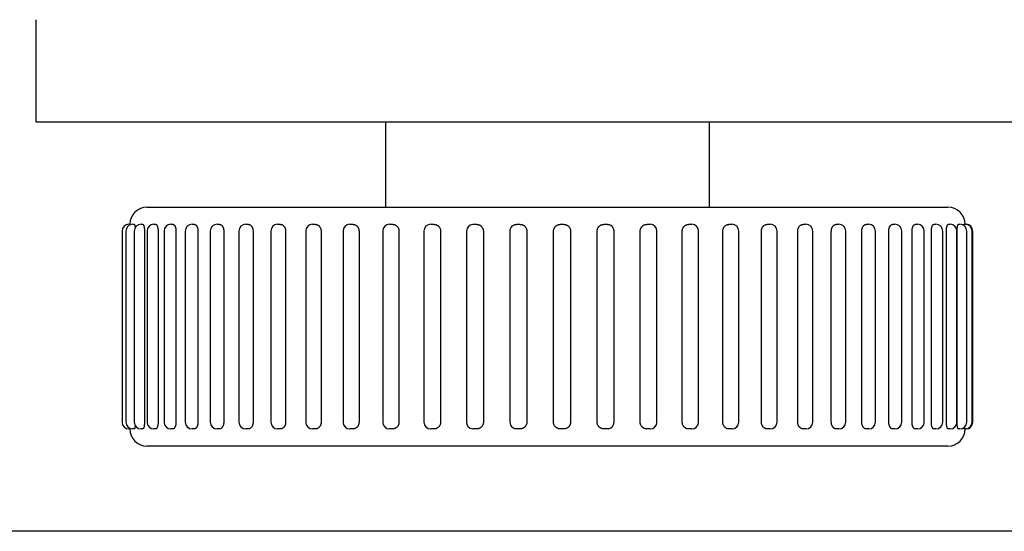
# Model space of a CAD drawing. Header units: millimetres. Extents: x 9903 to 16053, y 652 to 4977.
# Tile 69 of 83: x 13920 to 13949, y 2724 to 2739. Entities that reach past the tile are written whole.
import ezdxf

# ---------------------------------------------------------------- set-up
doc = ezdxf.new("R2010")
doc.units = ezdxf.units.MM
doc.header["$LTSCALE"] = 20
doc.linetypes.add('SLD-Solido', pattern=[0])
doc.layers.add('CAMPITURE', color=9, linetype='SLD-Solido')

msp = doc.modelspace()

# ---------------------------------------------------------------- hatches: boundary and pattern name
at = {"layer": 'CAMPITURE', "true_color": 0xe1a900}
h = msp.add_hatch(dxfattribs=at)
h.set_pattern_fill('ANSI31', color=42, scale=20, style=0)
h.set_pattern_definition([(45, (9298.725, -342.45), (-44.9013, 44.9013), [])])
h.paths.add_polyline_path([(13920.457, 2736.098), (14150.457, 2736.098), (14150.457, 2739.098), (13920.457, 2739.098)], flags=0)

# ---------------------------------------------------------------- linework, layer by layer
for p, q in [((13920.457, 2736.098), (13920.457, 2739.098)), ((14150.457, 2736.098), (13920.457, 2736.098)), ((13930.707, 2736.098), (13930.707, 2733.598)), ((13940.207, 2733.598), (13940.207, 2736.098)), ((13923.707, 2733.598), (13947.207, 2733.598)), ((13923.177, 2733.098), (13923.216, 2733.098)), ((13923.289, 2733.098), (13923.333, 2733.098)), ((13923.533, 2733.098), (13923.583, 2733.098)), ((13923.908, 2733.098), (13923.962, 2733.098)), ((13924.408, 2733.098), (13924.468, 2733.098)), ((13925.029, 2733.098), (13925.094, 2733.098)), ((13925.764, 2733.098), (13925.834, 2733.098)), ((13926.604, 2733.098), (13926.679, 2733.098)), ((13927.541, 2733.098), (13927.62, 2733.098)), ((13928.564, 2733.098), (13928.647, 2733.098)), ((13929.662, 2733.098), (13929.749, 2733.098)), ((13930.823, 2733.098), (13930.913, 2733.098)), ((13932.034, 2733.098), (13932.127, 2733.098)), ((13933.282, 2733.098), (13933.377, 2733.098)), ((13934.554, 2733.098), (13934.651, 2733.098)), ((13935.836, 2733.098), (13935.933, 2733.098)), ((13937.114, 2733.098), (13937.21, 2733.098)), ((13938.373, 2733.098), (13938.467, 2733.098)), ((13939.601, 2733.098), (13939.692, 2733.098)), ((13940.783, 2733.098), (13940.871, 2733.098)), ((13941.907, 2733.098), (13941.992, 2733.098)), ((13942.961, 2733.098), (13943.041, 2733.098)), ((13943.932, 2733.098), (13944.008, 2733.098)), ((13944.81, 2733.098), (13944.881, 2733.098)), ((13945.585, 2733.098), (13945.652, 2733.098)), ((13946.25, 2733.098), (13946.312, 2733.098)), ((13946.797, 2733.098), (13946.853, 2733.098)), ((13947.219, 2733.098), (13947.27, 2733.098)), ((13947.512, 2733.098), (13947.558, 2733.098)), ((13947.674, 2733.098), (13947.714, 2733.098)), ((13947.714, 2733.098), (13947.737, 2733.098)), ((13922.977, 2732.898), (13922.977, 2727.298)), ((13923.089, 2732.898), (13923.089, 2727.298)), ((13923.333, 2732.898), (13923.333, 2727.298)), ((13923.634, 2732.898), (13923.634, 2727.298)), ((13923.708, 2732.898), (13923.708, 2727.298)), ((13924.033, 2732.898), (13924.033, 2727.298)), ((13924.208, 2732.898), (13924.208, 2727.298)), ((13924.558, 2732.898), (13924.558, 2727.298)), ((13924.829, 2732.898), (13924.829, 2727.298)), ((13925.203, 2732.898), (13925.203, 2727.298)), ((13925.564, 2732.898), (13925.564, 2727.298)), ((13925.96, 2732.898), (13925.96, 2727.298)), ((13926.404, 2732.898), (13926.404, 2727.298)), ((13926.82, 2732.898), (13926.82, 2727.298)), ((13927.341, 2732.898), (13927.341, 2727.298)), ((13927.776, 2732.898), (13927.776, 2727.298)), ((13928.364, 2732.898), (13928.364, 2727.298)), ((13928.815, 2732.898), (13928.815, 2727.298)), ((13929.462, 2732.898), (13929.462, 2727.298)), ((13929.928, 2732.898), (13929.928, 2727.298)), ((13930.623, 2732.898), (13930.623, 2727.298)), ((13931.101, 2732.898), (13931.101, 2727.298)), ((13931.834, 2732.898), (13931.834, 2727.298)), ((13932.321, 2732.898), (13932.321, 2727.298)), ((13933.082, 2732.898), (13933.082, 2727.298)), ((13933.576, 2732.898), (13933.576, 2727.298)), ((13934.353, 2732.898), (13934.353, 2727.298)), ((13934.852, 2732.898), (13934.852, 2727.298)), ((13935.635, 2727.298), (13935.635, 2732.898)), ((13936.134, 2732.898), (13936.134, 2727.298)), ((13936.914, 2727.298), (13936.914, 2732.898)), ((13937.41, 2727.298), (13937.41, 2732.898)), ((13938.177, 2727.298), (13938.177, 2732.898)), ((13938.667, 2727.298), (13938.667, 2732.898)), ((13939.411, 2727.298), (13939.411, 2732.898)), ((13939.892, 2727.298), (13939.892, 2732.898)), ((13940.601, 2727.298), (13940.601, 2732.898)), ((13941.071, 2727.298), (13941.071, 2732.898)), ((13941.735, 2727.298), (13941.735, 2732.898)), ((13942.192, 2727.298), (13942.192, 2732.898)), ((13942.8, 2727.298), (13942.8, 2732.898)), ((13943.241, 2727.298), (13943.241, 2732.898)), ((13943.785, 2727.298), (13943.785, 2732.898)), ((13944.208, 2727.298), (13944.208, 2732.898)), ((13944.678, 2727.298), (13944.678, 2732.898)), ((13945.081, 2727.298), (13945.081, 2732.898)), ((13945.471, 2727.298), (13945.471, 2732.898)), ((13945.852, 2727.298), (13945.852, 2732.898)), ((13946.153, 2727.298), (13946.153, 2732.898)), ((13946.512, 2727.298), (13946.512, 2732.898)), ((13946.719, 2727.298), (13946.719, 2732.898)), ((13947.053, 2727.298), (13947.053, 2732.898)), ((13947.161, 2727.298), (13947.161, 2732.898)), ((13947.47, 2727.298), (13947.47, 2732.898)), ((13947.475, 2727.298), (13947.475, 2732.898)), ((13947.758, 2727.298), (13947.758, 2732.898)), ((13947.914, 2727.298), (13947.914, 2732.898)), ((13947.937, 2727.298), (13947.937, 2732.898)), ((13923.216, 2727.098), (13923.177, 2727.098)), ((13923.333, 2727.098), (13923.289, 2727.098)), ((13923.583, 2727.098), (13923.533, 2727.098)), ((13923.962, 2727.098), (13923.908, 2727.098)), ((13924.468, 2727.098), (13924.408, 2727.098)), ((13925.094, 2727.098), (13925.029, 2727.098)), ((13925.834, 2727.098), (13925.764, 2727.098)), ((13926.679, 2727.098), (13926.604, 2727.098)), ((13927.62, 2727.098), (13927.541, 2727.098)), ((13928.647, 2727.098), (13928.564, 2727.098)), ((13929.749, 2727.098), (13929.662, 2727.098)), ((13930.913, 2727.098), (13930.823, 2727.098)), ((13932.127, 2727.098), (13932.034, 2727.098)), ((13933.377, 2727.098), (13933.282, 2727.098)), ((13934.651, 2727.098), (13934.554, 2727.098)), ((13935.933, 2727.098), (13935.836, 2727.098)), ((13937.21, 2727.098), (13937.114, 2727.098)), ((13938.467, 2727.098), (13938.373, 2727.098)), ((13939.692, 2727.098), (13939.601, 2727.098)), ((13940.871, 2727.098), (13940.783, 2727.098)), ((13941.992, 2727.098), (13941.907, 2727.098)), ((13943.041, 2727.098), (13942.961, 2727.098)), ((13944.008, 2727.098), (13943.932, 2727.098)), ((13944.881, 2727.098), (13944.81, 2727.098)), ((13945.652, 2727.098), (13945.585, 2727.098)), ((13946.312, 2727.098), (13946.25, 2727.098)), ((13946.853, 2727.098), (13946.797, 2727.098)), ((13947.27, 2727.098), (13947.219, 2727.098)), ((13947.558, 2727.098), (13947.512, 2727.098)), ((13947.714, 2727.098), (13947.674, 2727.098)), ((13947.737, 2727.098), (13947.714, 2727.098)), ((13939.476, 2726.598), (13923.707, 2726.598)), ((13947.207, 2726.598), (13939.476, 2726.598)), ((14162.43, 2724.098), (13910.02, 2724.098))]:
    msp.add_line(p, q)
for centre, radius, start, end in [((13923.707, 2733.098), 0.5, 90, 180), ((13947.207, 2733.098), 0.5, 0, 90), ((13923.177, 2732.898), 0.2, 90, 180), ((13923.289, 2732.898), 0.2, 90, 180), ((13923.533, 2732.898), 0.2, 90, 180), ((13923.908, 2732.898), 0.2, 90, 180), ((13924.408, 2732.898), 0.2, 90, 180), ((13925.029, 2732.898), 0.2, 90, 180), ((13925.764, 2732.898), 0.2, 90, 180), ((13926.604, 2732.898), 0.2, 90, 180), ((13927.541, 2732.898), 0.2, 90, 180), ((13928.564, 2732.898), 0.2, 90, 180), ((13929.662, 2732.898), 0.2, 90, 180), ((13930.823, 2732.898), 0.2, 90, 180), ((13932.034, 2732.898), 0.2, 90, 180), ((13933.282, 2732.898), 0.2, 94.4134, 180), ((13934.553, 2732.898), 0.2, 134.4959, 180), ((13937.21, 2732.898), 0.2, 0, 77.2588), ((13938.467, 2732.898), 0.2, 0, 90), ((13939.692, 2732.898), 0.2, 0, 90), ((13940.871, 2732.898), 0.2, 0, 90), ((13941.992, 2732.898), 0.2, 0, 90), ((13943.041, 2732.898), 0.2, 0, 90), ((13944.008, 2732.898), 0.2, 0, 90), ((13944.881, 2732.898), 0.2, 0, 90), ((13945.652, 2732.898), 0.2, 0, 90), ((13946.312, 2732.898), 0.2, 0, 90), ((13946.853, 2732.898), 0.2, 0, 90), ((13947.27, 2732.898), 0.2, 0, 90), ((13947.558, 2732.898), 0.2, 0, 90), ((13947.714, 2732.898), 0.2, 0, 90), ((13947.737, 2732.898), 0.2, 0, 90), ((13923.177, 2727.298), 0.2, 180, 270), ((13923.289, 2727.298), 0.2, 180, 270), ((13923.533, 2727.298), 0.2, 180, 270), ((13923.908, 2727.298), 0.2, 180, 270), ((13924.408, 2727.298), 0.2, 180, 270), ((13925.029, 2727.298), 0.2, 180, 270), ((13925.764, 2727.298), 0.2, 180, 270), ((13926.604, 2727.298), 0.2, 180, 270), ((13927.541, 2727.298), 0.2, 180, 270), ((13928.564, 2727.298), 0.2, 180, 270), ((13929.662, 2727.298), 0.2, 180, 270), ((13930.823, 2727.298), 0.2, 180, 270), ((13932.034, 2727.298), 0.2, 180, 270), ((13933.282, 2727.298), 0.2, 180, 264.5939), ((13934.553, 2727.298), 0.2, 180, 229.5484), ((13937.21, 2727.298), 0.2, 280.9289, 0), ((13938.467, 2727.298), 0.2, 270, 0), ((13939.692, 2727.298), 0.2, 270, 0), ((13940.871, 2727.298), 0.2, 270, 0), ((13941.992, 2727.298), 0.2, 270, 0), ((13943.041, 2727.298), 0.2, 270, 0), ((13944.008, 2727.298), 0.2, 270, 0), ((13944.881, 2727.298), 0.2, 270, 0), ((13945.652, 2727.298), 0.2, 270, 0), ((13946.312, 2727.298), 0.2, 270, 0), ((13946.853, 2727.298), 0.2, 270, 0), ((13947.27, 2727.298), 0.2, 270, 0), ((13947.558, 2727.298), 0.2, 270, 0), ((13947.714, 2727.298), 0.2, 270, 0), ((13947.737, 2727.298), 0.2, 270, 0), ((13923.707, 2727.098), 0.5, 180, 270), ((13947.207, 2727.098), 0.5, 270, 0)]:
    msp.add_arc(centre, radius, start, end)
for points, knots in [([(13923.216, 2733.098), (13923.216, 2733.098), (13923.217, 2733.097), (13923.217, 2733.095), (13923.218, 2733.091), (13923.219, 2733.088), (13923.219, 2733.085), (13923.219, 2733.084)], [0, 0, 0, 0, 0.165082, 0.496939, 0.663919, 0.88267, 1, 1, 1, 1]), ([(13923.333, 2733.098), (13923.334, 2733.098), (13923.335, 2733.097), (13923.338, 2733.095), (13923.34, 2733.091), (13923.343, 2733.087), (13923.345, 2733.081), (13923.347, 2733.073), (13923.349, 2733.065), (13923.352, 2733.055), (13923.353, 2733.044), (13923.355, 2733.032), (13923.358, 2733.014), (13923.359, 2733), (13923.36, 2732.99)], [0, 0, 0, 0, 0.057386, 0.172745, 0.230791, 0.306833, 0.383401, 0.461636, 0.540449, 0.616716, 0.693519, 0.771155, 0.849931, 1, 1, 1, 1]), ([(13923.583, 2733.098), (13923.584, 2733.098), (13923.587, 2733.097), (13923.591, 2733.095), (13923.595, 2733.091), (13923.599, 2733.087), (13923.603, 2733.081), (13923.607, 2733.073), (13923.612, 2733.062), (13923.616, 2733.048), (13923.62, 2733.032), (13923.623, 2733.019), (13923.626, 2733.005), (13923.628, 2732.99), (13923.63, 2732.975), (13923.631, 2732.956), (13923.633, 2732.935), (13923.634, 2732.914), (13923.634, 2732.902), (13923.634, 2732.898)], [0, 0, 0, 0, 0.039811, 0.11984, 0.160108, 0.212861, 0.265979, 0.320254, 0.374929, 0.480638, 0.534886, 0.589536, 0.642259, 0.695351, 0.749016, 0.803466, 0.882353, 0.960832, 1, 1, 1, 1]), ([(13923.962, 2733.098), (13923.964, 2733.098), (13923.968, 2733.097), (13923.974, 2733.095), (13923.98, 2733.091), (13923.985, 2733.087), (13923.991, 2733.081), (13923.996, 2733.073), (13924.003, 2733.062), (13924.009, 2733.048), (13924.015, 2733.032), (13924.019, 2733.019), (13924.022, 2733.005), (13924.025, 2732.99), (13924.028, 2732.975), (13924.03, 2732.956), (13924.032, 2732.935), (13924.033, 2732.914), (13924.033, 2732.902), (13924.033, 2732.898)], [0, 0, 0, 0, 0.039811, 0.11984, 0.160108, 0.212861, 0.265979, 0.320254, 0.374929, 0.480638, 0.534886, 0.589536, 0.642259, 0.695351, 0.749016, 0.803466, 0.882353, 0.960832, 1, 1, 1, 1]), ([(13924.468, 2733.098), (13924.47, 2733.098), (13924.475, 2733.097), (13924.483, 2733.095), (13924.491, 2733.091), (13924.497, 2733.087), (13924.504, 2733.081), (13924.511, 2733.073), (13924.518, 2733.065), (13924.524, 2733.055), (13924.53, 2733.044), (13924.535, 2733.032), (13924.542, 2733.014), (13924.547, 2732.995), (13924.552, 2732.975), (13924.555, 2732.956), (13924.557, 2732.935), (13924.558, 2732.914), (13924.558, 2732.902), (13924.558, 2732.898)], [0, 0, 0, 0, 0.039811, 0.11984, 0.160108, 0.212861, 0.265979, 0.320254, 0.374929, 0.427838, 0.481119, 0.534978, 0.589628, 0.695351, 0.749016, 0.803466, 0.882353, 0.960832, 1, 1, 1, 1]), ([(13925.094, 2733.098), (13925.096, 2733.098), (13925.103, 2733.097), (13925.112, 2733.095), (13925.121, 2733.091), (13925.129, 2733.087), (13925.138, 2733.081), (13925.146, 2733.073), (13925.154, 2733.065), (13925.161, 2733.055), (13925.168, 2733.044), (13925.175, 2733.032), (13925.183, 2733.014), (13925.189, 2732.995), (13925.195, 2732.975), (13925.198, 2732.956), (13925.201, 2732.935), (13925.203, 2732.914), (13925.203, 2732.902), (13925.203, 2732.898)], [0, 0, 0, 0, 0.039811, 0.11984, 0.160108, 0.212861, 0.265979, 0.320254, 0.374929, 0.427838, 0.481119, 0.534978, 0.589628, 0.695351, 0.749016, 0.803466, 0.882353, 0.960832, 1, 1, 1, 1]), ([(13925.834, 2733.098), (13925.836, 2733.098), (13925.844, 2733.097), (13925.854, 2733.095), (13925.865, 2733.091), (13925.875, 2733.087), (13925.884, 2733.081), (13925.894, 2733.073), (13925.903, 2733.065), (13925.912, 2733.055), (13925.92, 2733.044), (13925.927, 2733.032), (13925.936, 2733.014), (13925.944, 2732.995), (13925.95, 2732.975), (13925.954, 2732.956), (13925.958, 2732.935), (13925.959, 2732.914), (13925.96, 2732.902), (13925.96, 2732.898)], [0, 0, 0, 0, 0.039811, 0.11984, 0.160108, 0.212861, 0.265979, 0.320254, 0.374929, 0.427838, 0.481119, 0.534978, 0.589628, 0.695351, 0.749016, 0.803466, 0.882353, 0.960832, 1, 1, 1, 1]), ([(13926.679, 2733.098), (13926.682, 2733.098), (13926.69, 2733.097), (13926.702, 2733.095), (13926.715, 2733.091), (13926.725, 2733.087), (13926.736, 2733.081), (13926.747, 2733.073), (13926.76, 2733.062), (13926.773, 2733.048), (13926.784, 2733.032), (13926.792, 2733.019), (13926.798, 2733.005), (13926.804, 2732.99), (13926.81, 2732.975), (13926.814, 2732.956), (13926.818, 2732.934), (13926.82, 2732.914), (13926.82, 2732.902), (13926.82, 2732.898)], [0, 0, 0, 0, 0.039802, 0.119831, 0.160108, 0.212861, 0.26598, 0.320254, 0.37493, 0.480639, 0.534887, 0.589537, 0.64226, 0.695353, 0.749018, 0.803467, 0.884248, 0.961999, 1, 1, 1, 1]), ([(13927.62, 2733.098), (13927.623, 2733.098), (13927.633, 2733.097), (13927.646, 2733.095), (13927.659, 2733.091), (13927.671, 2733.087), (13927.683, 2733.081), (13927.695, 2733.073), (13927.71, 2733.062), (13927.724, 2733.048), (13927.736, 2733.032), (13927.744, 2733.019), (13927.752, 2733.005), (13927.758, 2732.99), (13927.764, 2732.975), (13927.769, 2732.956), (13927.773, 2732.934), (13927.776, 2732.914), (13927.776, 2732.902), (13927.776, 2732.898)], [0, 0, 0, 0, 0.039802, 0.119832, 0.160108, 0.212862, 0.26598, 0.320255, 0.37493, 0.481028, 0.534886, 0.589536, 0.64226, 0.695352, 0.749018, 0.803467, 0.884248, 0.961999, 1, 1, 1, 1]), ([(13928.647, 2733.098), (13928.65, 2733.098), (13928.661, 2733.097), (13928.675, 2733.095), (13928.69, 2733.091), (13928.702, 2733.087), (13928.715, 2733.081), (13928.728, 2733.073), (13928.74, 2733.065), (13928.752, 2733.055), (13928.762, 2733.044), (13928.772, 2733.032), (13928.784, 2733.014), (13928.794, 2732.995), (13928.802, 2732.975), (13928.808, 2732.956), (13928.813, 2732.935), (13928.815, 2732.914), (13928.815, 2732.902), (13928.815, 2732.898)], [0, 0, 0, 0, 0.039811, 0.11984, 0.160108, 0.212861, 0.265979, 0.320254, 0.374929, 0.427838, 0.481119, 0.534978, 0.589628, 0.695351, 0.749016, 0.803466, 0.882353, 0.960832, 1, 1, 1, 1]), ([(13929.749, 2733.098), (13929.752, 2733.098), (13929.763, 2733.097), (13929.778, 2733.095), (13929.794, 2733.091), (13929.807, 2733.087), (13929.821, 2733.081), (13929.835, 2733.073), (13929.848, 2733.065), (13929.86, 2733.055), (13929.871, 2733.044), (13929.882, 2733.032), (13929.895, 2733.014), (13929.905, 2732.995), (13929.914, 2732.975), (13929.92, 2732.956), (13929.925, 2732.935), (13929.927, 2732.914), (13929.928, 2732.902), (13929.928, 2732.898)], [0, 0, 0, 0, 0.039811, 0.11984, 0.160108, 0.212861, 0.265979, 0.320254, 0.374929, 0.427838, 0.481119, 0.534978, 0.589628, 0.695351, 0.749016, 0.803466, 0.882353, 0.960832, 1, 1, 1, 1]), ([(13930.913, 2733.098), (13930.917, 2733.098), (13930.928, 2733.097), (13930.944, 2733.095), (13930.961, 2733.091), (13930.974, 2733.087), (13930.989, 2733.081), (13931.003, 2733.073), (13931.021, 2733.062), (13931.038, 2733.048), (13931.053, 2733.032), (13931.063, 2733.019), (13931.072, 2733.005), (13931.08, 2732.99), (13931.086, 2732.975), (13931.093, 2732.956), (13931.098, 2732.934), (13931.1, 2732.914), (13931.1, 2732.902), (13931.101, 2732.898)], [0, 0, 0, 0, 0.039807, 0.119836, 0.160108, 0.212861, 0.26598, 0.320254, 0.37493, 0.481027, 0.534886, 0.589536, 0.642259, 0.695352, 0.749017, 0.803467, 0.883334, 0.961445, 1, 1, 1, 1]), ([(13932.127, 2733.098), (13932.131, 2733.098), (13932.143, 2733.097), (13932.159, 2733.095), (13932.176, 2733.091), (13932.191, 2733.087), (13932.206, 2733.081), (13932.22, 2733.073), (13932.235, 2733.065), (13932.248, 2733.055), (13932.26, 2733.044), (13932.272, 2733.032), (13932.285, 2733.014), (13932.297, 2732.995), (13932.306, 2732.975), (13932.313, 2732.956), (13932.318, 2732.934), (13932.321, 2732.914), (13932.321, 2732.902), (13932.321, 2732.898)], [0, 0, 0, 0, 0.039807, 0.119836, 0.160108, 0.212861, 0.26598, 0.320254, 0.374929, 0.427838, 0.48112, 0.534979, 0.589628, 0.695352, 0.749017, 0.803467, 0.883334, 0.961445, 1, 1, 1, 1]), ([(13933.266, 2733.097), (13933.268, 2733.097), (13933.273, 2733.098), (13933.278, 2733.098), (13933.282, 2733.098)], [0, 0, 0, 0, 0.275362, 1, 1, 1, 1]), ([(13933.377, 2733.098), (13933.382, 2733.098), (13933.394, 2733.097), (13933.41, 2733.095), (13933.428, 2733.091), (13933.443, 2733.087), (13933.458, 2733.081), (13933.473, 2733.073), (13933.488, 2733.065), (13933.501, 2733.055), (13933.514, 2733.044), (13933.525, 2733.032), (13933.54, 2733.014), (13933.552, 2732.995), (13933.561, 2732.975), (13933.568, 2732.956), (13933.573, 2732.935), (13933.576, 2732.914), (13933.576, 2732.902), (13933.576, 2732.898)], [0, 0, 0, 0, 0.039811, 0.11984, 0.160108, 0.212861, 0.265979, 0.320254, 0.374929, 0.427838, 0.481119, 0.534978, 0.589628, 0.695351, 0.749016, 0.803466, 0.882353, 0.960832, 1, 1, 1, 1]), ([(13934.413, 2733.04), (13934.415, 2733.042), (13934.422, 2733.048), (13934.433, 2733.057), (13934.451, 2733.07), (13934.471, 2733.081), (13934.492, 2733.088), (13934.507, 2733.092), (13934.524, 2733.096), (13934.539, 2733.097), (13934.55, 2733.098), (13934.554, 2733.098)], [0, 0, 0, 0, 0.058408, 0.16643, 0.276023, 0.489109, 0.597258, 0.70697, 0.779894, 0.926382, 1, 1, 1, 1]), ([(13934.651, 2733.098), (13934.655, 2733.098), (13934.667, 2733.097), (13934.684, 2733.095), (13934.702, 2733.091), (13934.717, 2733.087), (13934.732, 2733.081), (13934.748, 2733.073), (13934.762, 2733.065), (13934.776, 2733.055), (13934.789, 2733.044), (13934.801, 2733.032), (13934.815, 2733.014), (13934.827, 2732.995), (13934.837, 2732.975), (13934.843, 2732.956), (13934.849, 2732.935), (13934.851, 2732.914), (13934.852, 2732.902), (13934.852, 2732.898)], [0, 0, 0, 0, 0.039811, 0.11984, 0.160108, 0.212861, 0.265979, 0.320254, 0.374929, 0.427838, 0.481119, 0.534978, 0.589628, 0.695351, 0.749016, 0.803466, 0.882353, 0.960832, 1, 1, 1, 1]), ([(13935.635, 2732.898), (13935.635, 2732.903), (13935.635, 2732.914), (13935.637, 2732.931), (13935.641, 2732.947), (13935.647, 2732.969), (13935.656, 2732.99), (13935.668, 2733.009), (13935.678, 2733.022), (13935.689, 2733.035), (13935.701, 2733.047), (13935.714, 2733.057), (13935.733, 2733.07), (13935.753, 2733.081), (13935.774, 2733.088), (13935.789, 2733.092), (13935.806, 2733.096), (13935.821, 2733.097), (13935.832, 2733.098), (13935.836, 2733.098)], [0, 0, 0, 0, 0.0524508, 0.105266, 0.1592301, 0.2135912, 0.3191489, 0.3727274, 0.4270863, 0.47975, 0.5327814, 0.586382, 0.6407619, 0.7464953, 0.8001591, 0.8545984, 0.8907831, 0.9634709, 1, 1, 1, 1]), ([(13935.933, 2733.098), (13935.937, 2733.098), (13935.95, 2733.097), (13935.966, 2733.095), (13935.984, 2733.091), (13935.999, 2733.087), (13936.014, 2733.081), (13936.03, 2733.073), (13936.044, 2733.065), (13936.058, 2733.055), (13936.071, 2733.044), (13936.083, 2733.032), (13936.097, 2733.014), (13936.109, 2732.995), (13936.119, 2732.975), (13936.126, 2732.956), (13936.131, 2732.935), (13936.134, 2732.914), (13936.134, 2732.902), (13936.134, 2732.898)], [0, 0, 0, 0, 0.039811, 0.11984, 0.160108, 0.212861, 0.265979, 0.320254, 0.374929, 0.427838, 0.481119, 0.534978, 0.589628, 0.695351, 0.749016, 0.803466, 0.882353, 0.960832, 1, 1, 1, 1]), ([(13936.914, 2732.898), (13936.914, 2732.903), (13936.914, 2732.914), (13936.917, 2732.931), (13936.92, 2732.947), (13936.927, 2732.969), (13936.936, 2732.99), (13936.947, 2733.009), (13936.96, 2733.027), (13936.976, 2733.043), (13936.993, 2733.057), (13937.007, 2733.067), (13937.021, 2733.075), (13937.037, 2733.082), (13937.052, 2733.088), (13937.067, 2733.092), (13937.084, 2733.096), (13937.099, 2733.097), (13937.11, 2733.098), (13937.114, 2733.098)], [0, 0, 0, 0, 0.052451, 0.105266, 0.15923, 0.213591, 0.319149, 0.372727, 0.427086, 0.53269, 0.58629, 0.64067, 0.693399, 0.746495, 0.800159, 0.854598, 0.890783, 0.963471, 1, 1, 1, 1]), ([(13937.21, 2733.098), (13937.214, 2733.098), (13937.226, 2733.097), (13937.241, 2733.096), (13937.252, 2733.093), (13937.254, 2733.093)], [0, 0, 0, 0, 0.277667, 0.8358465, 1, 1, 1, 1]), ([(13938.177, 2732.898), (13938.178, 2732.903), (13938.178, 2732.914), (13938.18, 2732.931), (13938.183, 2732.947), (13938.19, 2732.969), (13938.199, 2732.99), (13938.21, 2733.009), (13938.223, 2733.027), (13938.238, 2733.043), (13938.255, 2733.057), (13938.269, 2733.067), (13938.283, 2733.075), (13938.298, 2733.082), (13938.313, 2733.088), (13938.327, 2733.092), (13938.344, 2733.096), (13938.359, 2733.097), (13938.37, 2733.098), (13938.373, 2733.098)], [0, 0, 0, 0, 0.052451, 0.105266, 0.15923, 0.213591, 0.319149, 0.372727, 0.427086, 0.53269, 0.58629, 0.64067, 0.693399, 0.746495, 0.800159, 0.854598, 0.890783, 0.963471, 1, 1, 1, 1]), ([(13939.411, 2732.898), (13939.411, 2732.903), (13939.411, 2732.914), (13939.413, 2732.931), (13939.417, 2732.947), (13939.423, 2732.969), (13939.432, 2732.99), (13939.443, 2733.009), (13939.455, 2733.027), (13939.47, 2733.043), (13939.486, 2733.057), (13939.499, 2733.067), (13939.513, 2733.075), (13939.528, 2733.082), (13939.543, 2733.088), (13939.556, 2733.092), (13939.572, 2733.096), (13939.587, 2733.097), (13939.598, 2733.098), (13939.601, 2733.098)], [0, 0, 0, 0, 0.052451, 0.105266, 0.15923, 0.213591, 0.319149, 0.372727, 0.427086, 0.53269, 0.58629, 0.64067, 0.693399, 0.746495, 0.800159, 0.854598, 0.890783, 0.963471, 1, 1, 1, 1]), ([(13940.601, 2732.898), (13940.601, 2732.903), (13940.602, 2732.914), (13940.604, 2732.931), (13940.607, 2732.947), (13940.613, 2732.969), (13940.621, 2732.99), (13940.632, 2733.009), (13940.644, 2733.027), (13940.658, 2733.043), (13940.673, 2733.057), (13940.686, 2733.067), (13940.699, 2733.075), (13940.713, 2733.082), (13940.727, 2733.088), (13940.741, 2733.092), (13940.756, 2733.096), (13940.77, 2733.097), (13940.78, 2733.098), (13940.783, 2733.098)], [0, 0, 0, 0, 0.052451, 0.105266, 0.15923, 0.213591, 0.319149, 0.372727, 0.427086, 0.53269, 0.58629, 0.64067, 0.693399, 0.746495, 0.800159, 0.854598, 0.890783, 0.963471, 1, 1, 1, 1]), ([(13941.735, 2732.898), (13941.735, 2732.903), (13941.736, 2732.914), (13941.737, 2732.931), (13941.74, 2732.947), (13941.746, 2732.969), (13941.754, 2732.99), (13941.764, 2733.009), (13941.772, 2733.022), (13941.782, 2733.035), (13941.792, 2733.047), (13941.803, 2733.057), (13941.819, 2733.07), (13941.836, 2733.081), (13941.854, 2733.088), (13941.867, 2733.092), (13941.881, 2733.096), (13941.894, 2733.097), (13941.904, 2733.098), (13941.907, 2733.098)], [0, 0, 0, 0, 0.052451, 0.105266, 0.15923, 0.213591, 0.319149, 0.372727, 0.427086, 0.47975, 0.532781, 0.586382, 0.640762, 0.746495, 0.800159, 0.854598, 0.890783, 0.963471, 1, 1, 1, 1]), ([(13942.8, 2732.898), (13942.8, 2732.903), (13942.801, 2732.914), (13942.802, 2732.931), (13942.805, 2732.947), (13942.81, 2732.969), (13942.818, 2732.99), (13942.827, 2733.009), (13942.835, 2733.022), (13942.844, 2733.035), (13942.853, 2733.047), (13942.864, 2733.057), (13942.879, 2733.07), (13942.895, 2733.081), (13942.911, 2733.088), (13942.923, 2733.092), (13942.936, 2733.096), (13942.948, 2733.097), (13942.958, 2733.098), (13942.961, 2733.098)], [0, 0, 0, 0, 0.052451, 0.105266, 0.15923, 0.213591, 0.319149, 0.372727, 0.427086, 0.47975, 0.532781, 0.586382, 0.640762, 0.746495, 0.800159, 0.854598, 0.890783, 0.963471, 1, 1, 1, 1]), ([(13943.785, 2732.898), (13943.785, 2732.903), (13943.785, 2732.914), (13943.787, 2732.931), (13943.789, 2732.947), (13943.794, 2732.969), (13943.801, 2732.99), (13943.81, 2733.009), (13943.819, 2733.027), (13943.831, 2733.043), (13943.843, 2733.057), (13943.853, 2733.067), (13943.864, 2733.075), (13943.875, 2733.082), (13943.887, 2733.088), (13943.897, 2733.092), (13943.909, 2733.096), (13943.921, 2733.097), (13943.929, 2733.098), (13943.932, 2733.098)], [0, 0, 0, 0, 0.052451, 0.105266, 0.15923, 0.213591, 0.319149, 0.372727, 0.427086, 0.53269, 0.58629, 0.64067, 0.693399, 0.746495, 0.800159, 0.854598, 0.890783, 0.963471, 1, 1, 1, 1]), ([(13944.678, 2732.898), (13944.679, 2732.903), (13944.679, 2732.914), (13944.68, 2732.931), (13944.682, 2732.947), (13944.687, 2732.969), (13944.693, 2732.99), (13944.7, 2733.009), (13944.707, 2733.022), (13944.714, 2733.035), (13944.722, 2733.047), (13944.731, 2733.057), (13944.743, 2733.07), (13944.756, 2733.081), (13944.77, 2733.088), (13944.779, 2733.092), (13944.79, 2733.096), (13944.8, 2733.097), (13944.807, 2733.098), (13944.81, 2733.098)], [0, 0, 0, 0, 0.052451, 0.105266, 0.15923, 0.213591, 0.319149, 0.372727, 0.427086, 0.47975, 0.532781, 0.586382, 0.640762, 0.746495, 0.800159, 0.854598, 0.890783, 0.963471, 1, 1, 1, 1]), ([(13945.471, 2732.898), (13945.471, 2732.903), (13945.471, 2732.914), (13945.472, 2732.931), (13945.474, 2732.947), (13945.478, 2732.969), (13945.483, 2732.99), (13945.49, 2733.009), (13945.496, 2733.022), (13945.502, 2733.035), (13945.509, 2733.047), (13945.516, 2733.057), (13945.524, 2733.067), (13945.533, 2733.075), (13945.541, 2733.082), (13945.55, 2733.088), (13945.562, 2733.094), (13945.574, 2733.097), (13945.583, 2733.098), (13945.585, 2733.098)], [0, 0, 0, 0, 0.0524488, 0.105262, 0.1592241, 0.2135831, 0.3191368, 0.3727134, 0.4270702, 0.4797319, 0.5327614, 0.58636, 0.6407377, 0.6934646, 0.7465589, 0.8002206, 0.854658, 0.95126, 1, 1, 1, 1]), ([(13946.153, 2732.898), (13946.154, 2732.903), (13946.154, 2732.914), (13946.155, 2732.931), (13946.156, 2732.947), (13946.159, 2732.964), (13946.162, 2732.979), (13946.165, 2732.994), (13946.17, 2733.009), (13946.176, 2733.027), (13946.184, 2733.043), (13946.192, 2733.057), (13946.199, 2733.067), (13946.206, 2733.075), (13946.213, 2733.082), (13946.221, 2733.088), (13946.231, 2733.094), (13946.241, 2733.097), (13946.248, 2733.098), (13946.25, 2733.098)], [0, 0, 0, 0, 0.052449, 0.105262, 0.159224, 0.213583, 0.266222, 0.319229, 0.372805, 0.427162, 0.532761, 0.58636, 0.640738, 0.693465, 0.746559, 0.800221, 0.854658, 0.95126, 1, 1, 1, 1]), ([(13946.719, 2732.898), (13946.719, 2732.903), (13946.719, 2732.914), (13946.72, 2732.931), (13946.721, 2732.947), (13946.723, 2732.964), (13946.726, 2732.979), (13946.729, 2732.994), (13946.732, 2733.009), (13946.737, 2733.027), (13946.743, 2733.043), (13946.75, 2733.057), (13946.755, 2733.067), (13946.761, 2733.075), (13946.767, 2733.082), (13946.773, 2733.088), (13946.781, 2733.094), (13946.789, 2733.097), (13946.795, 2733.098), (13946.797, 2733.098)], [0, 0, 0, 0, 0.052449, 0.105262, 0.159224, 0.213583, 0.266222, 0.319229, 0.372805, 0.427162, 0.532761, 0.58636, 0.640738, 0.693465, 0.746559, 0.800221, 0.854658, 0.95126, 1, 1, 1, 1]), ([(13947.161, 2732.898), (13947.161, 2732.903), (13947.161, 2732.914), (13947.162, 2732.931), (13947.163, 2732.947), (13947.165, 2732.969), (13947.167, 2732.99), (13947.171, 2733.009), (13947.174, 2733.022), (13947.177, 2733.035), (13947.181, 2733.047), (13947.184, 2733.057), (13947.188, 2733.067), (13947.193, 2733.075), (13947.197, 2733.082), (13947.201, 2733.088), (13947.207, 2733.094), (13947.213, 2733.097), (13947.217, 2733.098), (13947.219, 2733.098)], [0, 0, 0, 0, 0.052449, 0.105262, 0.159224, 0.213583, 0.319137, 0.372713, 0.42707, 0.479732, 0.532761, 0.58636, 0.640738, 0.693465, 0.746559, 0.800221, 0.854658, 0.95126, 1, 1, 1, 1]), ([(13947.475, 2732.898), (13947.475, 2732.903), (13947.475, 2732.914), (13947.475, 2732.931), (13947.476, 2732.947), (13947.477, 2732.969), (13947.479, 2732.99), (13947.481, 2733.009), (13947.484, 2733.027), (13947.487, 2733.043), (13947.49, 2733.057), (13947.493, 2733.067), (13947.495, 2733.075), (13947.498, 2733.082), (13947.501, 2733.088), (13947.504, 2733.092), (13947.507, 2733.096), (13947.51, 2733.097), (13947.512, 2733.098), (13947.512, 2733.098)], [0, 0, 0, 0, 0.052451, 0.105266, 0.15923, 0.213591, 0.319149, 0.372727, 0.427086, 0.53269, 0.58629, 0.64067, 0.693399, 0.746495, 0.800159, 0.854598, 0.890782, 0.96347, 1, 1, 1, 1]), ([(13947.665, 2733.062), (13947.665, 2733.064), (13947.665, 2733.069), (13947.666, 2733.075), (13947.668, 2733.082), (13947.669, 2733.088), (13947.67, 2733.092), (13947.671, 2733.096), (13947.672, 2733.097), (13947.673, 2733.098), (13947.674, 2733.098)], [0, 0, 0, 0, 0.065845, 0.202925, 0.34096, 0.480471, 0.621997, 0.716065, 0.905032, 1, 1, 1, 1]), ([(13923.634, 2727.298), (13923.634, 2727.292), (13923.634, 2727.281), (13923.633, 2727.264), (13923.632, 2727.248), (13923.63, 2727.226), (13923.628, 2727.206), (13923.625, 2727.187), (13923.622, 2727.168), (13923.618, 2727.152), (13923.613, 2727.138), (13923.61, 2727.128), (13923.606, 2727.12), (13923.602, 2727.113), (13923.598, 2727.107), (13923.594, 2727.103), (13923.59, 2727.1), (13923.586, 2727.098), (13923.584, 2727.098), (13923.583, 2727.098)], [0, 0, 0, 0, 0.052451, 0.105266, 0.15923, 0.213591, 0.319149, 0.372727, 0.427086, 0.53269, 0.58629, 0.64067, 0.693399, 0.746495, 0.800159, 0.854598, 0.890783, 0.963471, 1, 1, 1, 1]), ([(13924.033, 2727.298), (13924.033, 2727.292), (13924.033, 2727.281), (13924.033, 2727.264), (13924.031, 2727.248), (13924.029, 2727.226), (13924.026, 2727.206), (13924.021, 2727.187), (13924.017, 2727.168), (13924.011, 2727.152), (13924.005, 2727.138), (13924, 2727.128), (13923.995, 2727.12), (13923.989, 2727.113), (13923.984, 2727.107), (13923.979, 2727.103), (13923.973, 2727.1), (13923.968, 2727.098), (13923.964, 2727.098), (13923.962, 2727.098)], [0, 0, 0, 0, 0.052451, 0.105266, 0.15923, 0.213591, 0.319149, 0.372727, 0.427086, 0.53269, 0.58629, 0.64067, 0.693399, 0.746495, 0.800159, 0.854598, 0.890777, 0.963465, 1, 1, 1, 1]), ([(13924.558, 2727.298), (13924.558, 2727.292), (13924.558, 2727.281), (13924.557, 2727.264), (13924.556, 2727.248), (13924.553, 2727.226), (13924.549, 2727.206), (13924.543, 2727.187), (13924.537, 2727.168), (13924.53, 2727.152), (13924.522, 2727.138), (13924.516, 2727.128), (13924.509, 2727.12), (13924.503, 2727.113), (13924.496, 2727.107), (13924.489, 2727.103), (13924.481, 2727.1), (13924.475, 2727.098), (13924.47, 2727.098), (13924.468, 2727.098)], [0, 0, 0, 0, 0.052451, 0.105266, 0.15923, 0.213591, 0.319149, 0.372727, 0.427086, 0.53269, 0.58629, 0.64067, 0.693399, 0.746495, 0.800159, 0.854598, 0.890777, 0.963465, 1, 1, 1, 1]), ([(13925.203, 2727.298), (13925.203, 2727.292), (13925.203, 2727.281), (13925.201, 2727.264), (13925.2, 2727.248), (13925.196, 2727.226), (13925.191, 2727.206), (13925.185, 2727.187), (13925.177, 2727.168), (13925.169, 2727.152), (13925.159, 2727.138), (13925.152, 2727.128), (13925.144, 2727.12), (13925.136, 2727.113), (13925.127, 2727.107), (13925.119, 2727.103), (13925.11, 2727.1), (13925.102, 2727.098), (13925.096, 2727.098), (13925.094, 2727.098)], [0, 0, 0, 0, 0.0524508, 0.105266, 0.1592301, 0.2135912, 0.3191489, 0.3727275, 0.4270864, 0.5326897, 0.5862903, 0.6406701, 0.693399, 0.7464953, 0.8001591, 0.8545984, 0.8907831, 0.9634709, 1, 1, 1, 1]), ([(13925.96, 2727.298), (13925.959, 2727.292), (13925.959, 2727.281), (13925.958, 2727.264), (13925.956, 2727.248), (13925.952, 2727.226), (13925.946, 2727.206), (13925.938, 2727.187), (13925.93, 2727.168), (13925.92, 2727.152), (13925.909, 2727.138), (13925.901, 2727.128), (13925.892, 2727.12), (13925.882, 2727.113), (13925.872, 2727.107), (13925.863, 2727.103), (13925.853, 2727.1), (13925.843, 2727.098), (13925.836, 2727.098), (13925.834, 2727.098)], [0, 0, 0, 0, 0.052451, 0.105266, 0.15923, 0.213591, 0.319149, 0.372727, 0.427086, 0.53269, 0.58629, 0.64067, 0.693399, 0.746495, 0.800159, 0.854598, 0.890783, 0.963471, 1, 1, 1, 1]), ([(13926.82, 2727.298), (13926.82, 2727.292), (13926.82, 2727.281), (13926.819, 2727.264), (13926.816, 2727.248), (13926.811, 2727.226), (13926.805, 2727.206), (13926.797, 2727.187), (13926.787, 2727.168), (13926.776, 2727.152), (13926.764, 2727.138), (13926.754, 2727.128), (13926.744, 2727.12), (13926.733, 2727.113), (13926.722, 2727.107), (13926.712, 2727.103), (13926.7, 2727.1), (13926.689, 2727.098), (13926.681, 2727.098), (13926.679, 2727.098)], [0, 0, 0, 0, 0.052451, 0.105266, 0.15923, 0.213591, 0.319149, 0.372727, 0.427086, 0.53269, 0.58629, 0.64067, 0.693399, 0.746495, 0.800159, 0.854598, 0.890783, 0.963471, 1, 1, 1, 1]), ([(13927.776, 2727.298), (13927.776, 2727.292), (13927.775, 2727.281), (13927.774, 2727.264), (13927.771, 2727.248), (13927.766, 2727.226), (13927.759, 2727.206), (13927.75, 2727.187), (13927.739, 2727.168), (13927.727, 2727.152), (13927.714, 2727.138), (13927.703, 2727.128), (13927.692, 2727.12), (13927.68, 2727.113), (13927.668, 2727.107), (13927.656, 2727.103), (13927.643, 2727.1), (13927.632, 2727.098), (13927.623, 2727.098), (13927.62, 2727.098)], [0, 0, 0, 0, 0.052451, 0.105266, 0.15923, 0.213591, 0.319149, 0.372727, 0.427086, 0.53269, 0.58629, 0.64067, 0.693399, 0.746495, 0.800159, 0.854598, 0.890783, 0.963471, 1, 1, 1, 1]), ([(13928.815, 2727.298), (13928.815, 2727.292), (13928.815, 2727.281), (13928.813, 2727.264), (13928.81, 2727.248), (13928.806, 2727.232), (13928.801, 2727.216), (13928.795, 2727.201), (13928.787, 2727.187), (13928.776, 2727.168), (13928.763, 2727.152), (13928.749, 2727.138), (13928.737, 2727.128), (13928.725, 2727.12), (13928.712, 2727.113), (13928.699, 2727.107), (13928.681, 2727.101), (13928.664, 2727.098), (13928.651, 2727.098), (13928.647, 2727.098)], [0, 0, 0, 0, 0.052449, 0.105262, 0.159224, 0.213583, 0.266222, 0.319229, 0.372805, 0.427162, 0.532761, 0.58636, 0.640738, 0.693465, 0.746559, 0.800221, 0.854658, 0.95126, 1, 1, 1, 1]), ([(13929.928, 2727.298), (13929.928, 2727.292), (13929.927, 2727.281), (13929.925, 2727.264), (13929.922, 2727.248), (13929.916, 2727.226), (13929.908, 2727.206), (13929.898, 2727.187), (13929.889, 2727.173), (13929.879, 2727.16), (13929.868, 2727.148), (13929.857, 2727.138), (13929.844, 2727.128), (13929.831, 2727.12), (13929.818, 2727.113), (13929.804, 2727.107), (13929.785, 2727.101), (13929.767, 2727.098), (13929.753, 2727.098), (13929.749, 2727.098)], [0, 0, 0, 0, 0.052449, 0.105262, 0.159224, 0.213583, 0.319137, 0.372713, 0.42707, 0.479732, 0.532761, 0.58636, 0.640738, 0.693465, 0.746559, 0.800221, 0.854658, 0.95126, 1, 1, 1, 1]), ([(13931.101, 2727.298), (13931.1, 2727.292), (13931.1, 2727.281), (13931.098, 2727.264), (13931.095, 2727.248), (13931.089, 2727.226), (13931.08, 2727.206), (13931.069, 2727.187), (13931.06, 2727.173), (13931.05, 2727.16), (13931.038, 2727.148), (13931.026, 2727.138), (13931.013, 2727.128), (13931, 2727.12), (13930.985, 2727.113), (13930.971, 2727.107), (13930.951, 2727.101), (13930.932, 2727.098), (13930.918, 2727.098), (13930.913, 2727.098)], [0, 0, 0, 0, 0.052449, 0.105262, 0.159224, 0.213583, 0.319137, 0.372713, 0.42707, 0.479732, 0.532761, 0.58636, 0.640738, 0.693465, 0.746559, 0.800221, 0.854658, 0.951271, 1, 1, 1, 1]), ([(13932.321, 2727.298), (13932.321, 2727.292), (13932.321, 2727.281), (13932.319, 2727.264), (13932.315, 2727.248), (13932.309, 2727.226), (13932.3, 2727.206), (13932.289, 2727.187), (13932.279, 2727.173), (13932.268, 2727.16), (13932.257, 2727.148), (13932.244, 2727.138), (13932.231, 2727.128), (13932.217, 2727.12), (13932.202, 2727.113), (13932.187, 2727.107), (13932.167, 2727.101), (13932.147, 2727.098), (13932.132, 2727.098), (13932.127, 2727.098)], [0, 0, 0, 0, 0.052449, 0.105262, 0.159224, 0.213583, 0.319137, 0.372713, 0.42707, 0.479732, 0.532761, 0.58636, 0.640738, 0.693465, 0.746559, 0.800221, 0.854658, 0.951271, 1, 1, 1, 1]), ([(13933.576, 2727.298), (13933.576, 2727.292), (13933.576, 2727.281), (13933.574, 2727.264), (13933.57, 2727.248), (13933.564, 2727.226), (13933.555, 2727.206), (13933.543, 2727.187), (13933.53, 2727.168), (13933.515, 2727.152), (13933.497, 2727.138), (13933.484, 2727.128), (13933.469, 2727.12), (13933.454, 2727.113), (13933.439, 2727.107), (13933.424, 2727.103), (13933.407, 2727.1), (13933.392, 2727.098), (13933.381, 2727.098), (13933.377, 2727.098)], [0, 0, 0, 0, 0.052451, 0.105266, 0.15923, 0.213591, 0.319149, 0.372727, 0.427086, 0.53269, 0.58629, 0.64067, 0.693399, 0.746495, 0.800159, 0.854598, 0.890783, 0.963471, 1, 1, 1, 1]), ([(13934.852, 2727.298), (13934.852, 2727.292), (13934.851, 2727.281), (13934.849, 2727.264), (13934.846, 2727.248), (13934.839, 2727.226), (13934.83, 2727.206), (13934.818, 2727.187), (13934.805, 2727.168), (13934.79, 2727.152), (13934.772, 2727.138), (13934.758, 2727.128), (13934.744, 2727.12), (13934.728, 2727.113), (13934.713, 2727.107), (13934.698, 2727.103), (13934.681, 2727.1), (13934.666, 2727.098), (13934.654, 2727.098), (13934.651, 2727.098)], [0, 0, 0, 0, 0.052451, 0.105266, 0.15923, 0.213591, 0.319149, 0.372727, 0.427086, 0.53269, 0.58629, 0.64067, 0.693399, 0.746495, 0.800159, 0.854598, 0.890783, 0.963471, 1, 1, 1, 1]), ([(13935.836, 2727.098), (13935.832, 2727.098), (13935.819, 2727.098), (13935.803, 2727.1), (13935.785, 2727.104), (13935.77, 2727.108), (13935.754, 2727.114), (13935.739, 2727.122), (13935.724, 2727.131), (13935.711, 2727.141), (13935.698, 2727.152), (13935.686, 2727.164), (13935.672, 2727.181), (13935.659, 2727.2), (13935.65, 2727.22), (13935.643, 2727.239), (13935.638, 2727.261), (13935.635, 2727.281), (13935.635, 2727.293), (13935.635, 2727.298)], [0, 0, 0, 0, 0.039811, 0.11984, 0.160108, 0.212861, 0.265979, 0.320254, 0.374929, 0.427838, 0.481119, 0.534978, 0.589628, 0.695351, 0.749016, 0.803466, 0.882353, 0.960832, 1, 1, 1, 1]), ([(13936.134, 2727.298), (13936.134, 2727.292), (13936.134, 2727.281), (13936.131, 2727.264), (13936.128, 2727.248), (13936.121, 2727.226), (13936.112, 2727.206), (13936.101, 2727.187), (13936.091, 2727.173), (13936.08, 2727.16), (13936.068, 2727.148), (13936.054, 2727.138), (13936.036, 2727.125), (13936.016, 2727.115), (13935.995, 2727.107), (13935.98, 2727.103), (13935.963, 2727.1), (13935.948, 2727.098), (13935.937, 2727.098), (13935.933, 2727.098)], [0, 0, 0, 0, 0.0524508, 0.105266, 0.1592301, 0.2135912, 0.3191489, 0.3727274, 0.4270863, 0.47975, 0.5327814, 0.586382, 0.6407619, 0.7464953, 0.8001591, 0.8545984, 0.8907831, 0.9634709, 1, 1, 1, 1]), ([(13937.114, 2727.098), (13937.11, 2727.098), (13937.097, 2727.098), (13937.081, 2727.1), (13937.063, 2727.104), (13937.048, 2727.108), (13937.033, 2727.114), (13937.018, 2727.122), (13937.003, 2727.131), (13936.989, 2727.141), (13936.977, 2727.152), (13936.965, 2727.164), (13936.951, 2727.181), (13936.939, 2727.2), (13936.929, 2727.22), (13936.922, 2727.239), (13936.917, 2727.261), (13936.914, 2727.281), (13936.914, 2727.293), (13936.914, 2727.298)], [0, 0, 0, 0, 0.039811, 0.11984, 0.160108, 0.212861, 0.265979, 0.320254, 0.374929, 0.427838, 0.481119, 0.534978, 0.589628, 0.695351, 0.749016, 0.803466, 0.882353, 0.960832, 1, 1, 1, 1]), ([(13938.373, 2727.098), (13938.369, 2727.098), (13938.357, 2727.098), (13938.341, 2727.1), (13938.324, 2727.104), (13938.309, 2727.108), (13938.294, 2727.114), (13938.279, 2727.122), (13938.265, 2727.131), (13938.251, 2727.141), (13938.239, 2727.152), (13938.227, 2727.164), (13938.213, 2727.181), (13938.202, 2727.2), (13938.192, 2727.22), (13938.186, 2727.239), (13938.18, 2727.261), (13938.178, 2727.281), (13938.178, 2727.293), (13938.177, 2727.298)], [0, 0, 0, 0, 0.039811, 0.11984, 0.160108, 0.212861, 0.265979, 0.320254, 0.374929, 0.427838, 0.481119, 0.534978, 0.589628, 0.695351, 0.749016, 0.803466, 0.882353, 0.960832, 1, 1, 1, 1]), ([(13939.601, 2727.098), (13939.597, 2727.098), (13939.585, 2727.098), (13939.57, 2727.1), (13939.553, 2727.104), (13939.539, 2727.108), (13939.524, 2727.114), (13939.51, 2727.122), (13939.496, 2727.131), (13939.483, 2727.141), (13939.471, 2727.152), (13939.46, 2727.164), (13939.446, 2727.181), (13939.434, 2727.2), (13939.425, 2727.22), (13939.419, 2727.239), (13939.414, 2727.261), (13939.411, 2727.281), (13939.411, 2727.293), (13939.411, 2727.298)], [0, 0, 0, 0, 0.039811, 0.11984, 0.160108, 0.212861, 0.265979, 0.320254, 0.374929, 0.427838, 0.481119, 0.534978, 0.589628, 0.695351, 0.749016, 0.803466, 0.882353, 0.960832, 1, 1, 1, 1]), ([(13940.783, 2727.098), (13940.78, 2727.098), (13940.768, 2727.098), (13940.753, 2727.1), (13940.737, 2727.104), (13940.724, 2727.108), (13940.71, 2727.114), (13940.696, 2727.122), (13940.683, 2727.131), (13940.67, 2727.141), (13940.659, 2727.152), (13940.648, 2727.164), (13940.635, 2727.181), (13940.624, 2727.2), (13940.615, 2727.22), (13940.609, 2727.239), (13940.604, 2727.261), (13940.602, 2727.281), (13940.601, 2727.293), (13940.601, 2727.298)], [0, 0, 0, 0, 0.039811, 0.11984, 0.160108, 0.212861, 0.265979, 0.320254, 0.374929, 0.427838, 0.481119, 0.534978, 0.589628, 0.695351, 0.749016, 0.803466, 0.882353, 0.960832, 1, 1, 1, 1]), ([(13941.907, 2727.098), (13941.904, 2727.098), (13941.893, 2727.098), (13941.879, 2727.1), (13941.864, 2727.104), (13941.851, 2727.108), (13941.838, 2727.114), (13941.825, 2727.122), (13941.808, 2727.133), (13941.793, 2727.148), (13941.779, 2727.164), (13941.77, 2727.177), (13941.762, 2727.191), (13941.754, 2727.205), (13941.748, 2727.22), (13941.742, 2727.239), (13941.738, 2727.261), (13941.735, 2727.281), (13941.735, 2727.293), (13941.735, 2727.298)], [0, 0, 0, 0, 0.039811, 0.11984, 0.160108, 0.212861, 0.265979, 0.320254, 0.374929, 0.480638, 0.534886, 0.589536, 0.642259, 0.695351, 0.749016, 0.803466, 0.882353, 0.960832, 1, 1, 1, 1]), ([(13942.961, 2727.098), (13942.957, 2727.098), (13942.947, 2727.098), (13942.934, 2727.1), (13942.92, 2727.104), (13942.908, 2727.108), (13942.896, 2727.114), (13942.884, 2727.122), (13942.872, 2727.131), (13942.861, 2727.141), (13942.851, 2727.152), (13942.841, 2727.164), (13942.83, 2727.181), (13942.82, 2727.2), (13942.813, 2727.22), (13942.807, 2727.239), (13942.803, 2727.261), (13942.801, 2727.281), (13942.8, 2727.293), (13942.8, 2727.298)], [0, 0, 0, 0, 0.039811, 0.11984, 0.160108, 0.212861, 0.265979, 0.320254, 0.374929, 0.427838, 0.481119, 0.534978, 0.589628, 0.695351, 0.749016, 0.803466, 0.882353, 0.960832, 1, 1, 1, 1]), ([(13943.932, 2727.098), (13943.929, 2727.098), (13943.919, 2727.098), (13943.907, 2727.1), (13943.894, 2727.104), (13943.884, 2727.108), (13943.872, 2727.114), (13943.861, 2727.122), (13943.851, 2727.131), (13943.841, 2727.141), (13943.831, 2727.152), (13943.823, 2727.164), (13943.812, 2727.181), (13943.803, 2727.2), (13943.796, 2727.22), (13943.791, 2727.239), (13943.787, 2727.261), (13943.785, 2727.281), (13943.785, 2727.293), (13943.785, 2727.298)], [0, 0, 0, 0, 0.039811, 0.11984, 0.160108, 0.212861, 0.265979, 0.320254, 0.374929, 0.427838, 0.481119, 0.534978, 0.589628, 0.695351, 0.749016, 0.803466, 0.882353, 0.960832, 1, 1, 1, 1]), ([(13944.81, 2727.098), (13944.807, 2727.098), (13944.799, 2727.098), (13944.788, 2727.1), (13944.777, 2727.104), (13944.767, 2727.108), (13944.757, 2727.114), (13944.747, 2727.122), (13944.737, 2727.131), (13944.728, 2727.141), (13944.72, 2727.152), (13944.712, 2727.164), (13944.703, 2727.181), (13944.695, 2727.2), (13944.688, 2727.22), (13944.684, 2727.239), (13944.68, 2727.261), (13944.679, 2727.281), (13944.678, 2727.293), (13944.678, 2727.298)], [0, 0, 0, 0, 0.039811, 0.11984, 0.160108, 0.212861, 0.265979, 0.320254, 0.374929, 0.427838, 0.481119, 0.534978, 0.589628, 0.695351, 0.749016, 0.803466, 0.882353, 0.960832, 1, 1, 1, 1]), ([(13945.585, 2727.098), (13945.583, 2727.098), (13945.576, 2727.098), (13945.567, 2727.1), (13945.557, 2727.104), (13945.548, 2727.108), (13945.539, 2727.114), (13945.531, 2727.122), (13945.522, 2727.131), (13945.514, 2727.141), (13945.507, 2727.152), (13945.5, 2727.164), (13945.492, 2727.181), (13945.485, 2727.2), (13945.48, 2727.22), (13945.476, 2727.239), (13945.473, 2727.261), (13945.471, 2727.281), (13945.471, 2727.293), (13945.471, 2727.298)], [0, 0, 0, 0, 0.039811, 0.11984, 0.160108, 0.212861, 0.265979, 0.320254, 0.374929, 0.427838, 0.481119, 0.534978, 0.589628, 0.695351, 0.749016, 0.803466, 0.882353, 0.960832, 1, 1, 1, 1]), ([(13946.25, 2727.098), (13946.248, 2727.098), (13946.242, 2727.098), (13946.234, 2727.1), (13946.226, 2727.104), (13946.219, 2727.108), (13946.211, 2727.114), (13946.204, 2727.122), (13946.195, 2727.133), (13946.186, 2727.148), (13946.178, 2727.164), (13946.173, 2727.177), (13946.168, 2727.191), (13946.164, 2727.205), (13946.161, 2727.22), (13946.158, 2727.239), (13946.155, 2727.261), (13946.154, 2727.281), (13946.154, 2727.293), (13946.153, 2727.298)], [0, 0, 0, 0, 0.039811, 0.11984, 0.160108, 0.212861, 0.265979, 0.320254, 0.374929, 0.480638, 0.534886, 0.589536, 0.642259, 0.695351, 0.749016, 0.803466, 0.882353, 0.960832, 1, 1, 1, 1]), ([(13946.797, 2727.098), (13946.795, 2727.098), (13946.79, 2727.098), (13946.784, 2727.1), (13946.777, 2727.104), (13946.772, 2727.108), (13946.765, 2727.114), (13946.76, 2727.122), (13946.754, 2727.131), (13946.749, 2727.141), (13946.744, 2727.152), (13946.739, 2727.164), (13946.733, 2727.181), (13946.729, 2727.2), (13946.725, 2727.22), (13946.722, 2727.239), (13946.72, 2727.261), (13946.719, 2727.281), (13946.719, 2727.293), (13946.719, 2727.298)], [0, 0, 0, 0, 0.039811, 0.11984, 0.160108, 0.212861, 0.265979, 0.320254, 0.374929, 0.427838, 0.481119, 0.534978, 0.589628, 0.695351, 0.749016, 0.803466, 0.882353, 0.960832, 1, 1, 1, 1]), ([(13947.219, 2727.098), (13947.218, 2727.098), (13947.214, 2727.098), (13947.21, 2727.1), (13947.204, 2727.104), (13947.2, 2727.108), (13947.196, 2727.114), (13947.191, 2727.122), (13947.187, 2727.131), (13947.183, 2727.141), (13947.18, 2727.152), (13947.176, 2727.164), (13947.172, 2727.181), (13947.168, 2727.2), (13947.166, 2727.22), (13947.164, 2727.239), (13947.162, 2727.261), (13947.161, 2727.281), (13947.161, 2727.293), (13947.161, 2727.298)], [0, 0, 0, 0, 0.039811, 0.11984, 0.160108, 0.212861, 0.265979, 0.320254, 0.374929, 0.427838, 0.481119, 0.534978, 0.589628, 0.695351, 0.749016, 0.803466, 0.882353, 0.960832, 1, 1, 1, 1]), ([(13947.512, 2727.098), (13947.512, 2727.098), (13947.509, 2727.098), (13947.506, 2727.1), (13947.503, 2727.104), (13947.5, 2727.108), (13947.498, 2727.114), (13947.495, 2727.122), (13947.492, 2727.131), (13947.489, 2727.141), (13947.487, 2727.152), (13947.485, 2727.164), (13947.482, 2727.181), (13947.48, 2727.2), (13947.478, 2727.22), (13947.477, 2727.239), (13947.475, 2727.261), (13947.475, 2727.281), (13947.475, 2727.294), (13947.475, 2727.298)], [0, 0, 0, 0, 0.039809, 0.119838, 0.160108, 0.212861, 0.265979, 0.320254, 0.374929, 0.427838, 0.48112, 0.534978, 0.589628, 0.695352, 0.749017, 0.803466, 0.882741, 0.961075, 1, 1, 1, 1]), ([(13923.219, 2727.111), (13923.219, 2727.11), (13923.219, 2727.106), (13923.218, 2727.103), (13923.217, 2727.1), (13923.217, 2727.098), (13923.216, 2727.098), (13923.216, 2727.098)], [0, 0, 0, 0, 0.145112, 0.377995, 0.532787, 0.843734, 1, 1, 1, 1]), ([(13923.36, 2727.203), (13923.36, 2727.202), (13923.359, 2727.197), (13923.358, 2727.187), (13923.357, 2727.173), (13923.355, 2727.16), (13923.353, 2727.148), (13923.351, 2727.138), (13923.348, 2727.125), (13923.345, 2727.115), (13923.342, 2727.107), (13923.34, 2727.103), (13923.337, 2727.1), (13923.335, 2727.098), (13923.333, 2727.098), (13923.333, 2727.098)], [0, 0, 0, 0, 0.007896, 0.0859682, 0.1651773, 0.2419163, 0.3191913, 0.3972955, 0.4765352, 0.630605, 0.7088013, 0.7881278, 0.8408543, 0.9467715, 1, 1, 1, 1]), ([(13933.282, 2727.098), (13933.278, 2727.098), (13933.272, 2727.098), (13933.265, 2727.098), (13933.263, 2727.099)], [0, 0, 0, 0, 0.648064, 1, 1, 1, 1]), ([(13934.554, 2727.098), (13934.55, 2727.098), (13934.537, 2727.098), (13934.521, 2727.1), (13934.503, 2727.104), (13934.488, 2727.108), (13934.473, 2727.114), (13934.457, 2727.122), (13934.441, 2727.132), (13934.43, 2727.141), (13934.424, 2727.146)], [0, 0, 0, 0, 0.088179, 0.265442, 0.354635, 0.471482, 0.589138, 0.709355, 0.830459, 1, 1, 1, 1]), ([(13937.248, 2727.101), (13937.246, 2727.101), (13937.238, 2727.099), (13937.225, 2727.098), (13937.213, 2727.098), (13937.21, 2727.098)], [0, 0, 0, 0, 0.114165, 0.70372, 1, 1, 1, 1]), ([(13947.674, 2727.098), (13947.673, 2727.098), (13947.672, 2727.098), (13947.671, 2727.1), (13947.67, 2727.104), (13947.669, 2727.108), (13947.667, 2727.114), (13947.666, 2727.122), (13947.665, 2727.128), (13947.665, 2727.132), (13947.665, 2727.133)], [0, 0, 0, 0, 0.103473, 0.311485, 0.416153, 0.553269, 0.691335, 0.832405, 0.974518, 1, 1, 1, 1])]:
    msp.add_open_spline(points, degree=3, knots=knots)

doc.saveas('drawing.dxf')
